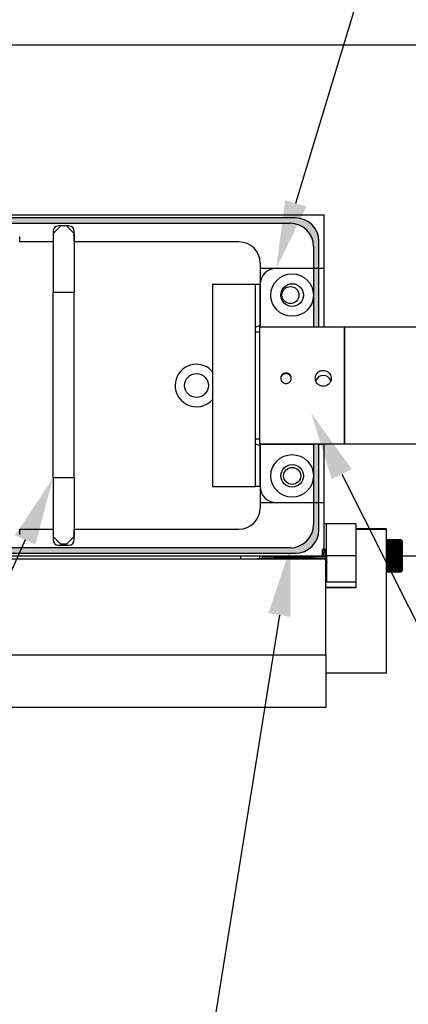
# Model space of a CAD drawing. Header units: inches. Extents: x 0.1 to 43.9, y 0.1 to 33.9.
# Tile 10 of 24: x 14.3 to 16.6, y 21.9 to 27.7. Entities that reach past the tile are written whole.
import ezdxf
from ezdxf import colors
from ezdxf.entities.mleader import LeaderData, LeaderLine
from ezdxf.math import Vec2, Vec3

# ---------------------------------------------------------------- set-up
doc = ezdxf.new("R2010")
doc.units = ezdxf.units.IN
doc.header["$MEASUREMENT"] = 0
doc.header["$PDSIZE"] = -1
doc.linetypes.add('CENTERX2', pattern=[0.8, 0.5, -0.1, 0.1, -0.1])

msp = doc.modelspace()

# ---------------------------------------------------------------- hatches: boundary and pattern name
h = msp.add_hatch(color=256)
h.dxf.hatch_style = 1
h.paths.add_polyline_path([(11.3535, 25.8233), (11.291, 25.8233), (11.291, 25.1983), (11.3535, 25.1983)])
h.paths.add_polyline_path([(11.3535, 25.8233), (11.3535, 25.1983), (11.415, 25.5056), (11.415, 25.5159)])
h.paths.add_polyline_path([(11.0712, 26.1978), (11.04, 26.1978), (11.04, 25.854), (11.0712, 25.854)])
h.paths.add_polyline_path([(11.4791, 26.4953), (11.1774, 26.4953, 0.414141), (11.04, 26.3578), (11.04, 26.1983), (11.0715, 26.1983), (11.0715, 26.3265, -0.41433), (11.209, 26.464), (11.209, 26.464), (11.4733, 26.464)])
h.paths.add_polyline_path([(13.2121, 26.4953), (11.4791, 26.4953), (11.4733, 26.464), (13.1901, 26.464)])
h.paths.add_polyline_path([(15.9614, 26.4953), (13.2121, 26.4953), (13.1901, 26.464), (15.93, 26.464, -0.414214), (16.0675, 26.3265), (16.0675, 26.1978), (16.099, 26.1978), (16.099, 26.3579, 0.413982)])
h.paths.add_polyline_path([(16.099, 26.1978), (16.0677, 26.1978), (16.0677, 25.8536), (16.099, 25.8536)])
h.paths.add_polyline_path([(16.099, 25.1671), (16.0677, 25.1671), (16.0677, 24.8228), (16.099, 24.8228)])
h.paths.add_polyline_path([(16.099, 24.8228), (16.0675, 24.8228), (16.0675, 24.6943, -0.414214), (15.93, 24.5568), (14.3523, 24.5568), (14.3381, 24.5253), (15.9617, 24.5253, 0.414026), (16.099, 24.6629)])
h.paths.add_polyline_path([(11.0715, 24.6942), (11.0715, 24.8228), (11.04, 24.8228), (11.04, 24.6628, 0.414705), (11.1777, 24.5253), (14.3381, 24.5253), (14.3523, 24.5568), (11.209, 24.5568, -0.414097)])
h.paths.add_polyline_path([(11.0712, 25.1675), (11.04, 25.1675), (11.04, 25.167), (11.04, 24.8233), (11.0712, 24.8233)])

# ---------------------------------------------------------------- linework, layer by layer
at = {"color": 7, "linetype": 'Continuous', "lineweight": 25}
for p, q in [((22.3404, 27.5103), (2.3404, 27.5103)), ((16.129, 26.5103), (11.01, 26.5103)), ((15.9615, 26.4953), (11.1775, 26.4953)), ((16.129, 26.1978), (16.129, 26.5103)), ((11.209, 26.464), (15.93, 26.464)), ((14.5815, 26.4478), (14.5365, 26.4028)), ((14.6302, 26.4478), (14.5677, 26.4478)), ((14.6165, 26.4478), (14.5815, 26.4478)), ((14.6615, 26.4028), (14.6165, 26.4478)), ((14.3405, 26.354), (14.3405, 26.3853)), ((14.5365, 26.4165), (14.5365, 26.354)), ((14.5365, 26.4028), (14.5365, 26.0578)), ((14.6615, 26.354), (14.6615, 26.4165)), ((14.6615, 26.4028), (14.6615, 26.0578)), ((14.5365, 26.354), (14.3405, 26.354)), ((15.629, 26.354), (14.6615, 26.354)), ((16.0675, 26.3265), (16.0675, 26.1978)), ((16.099, 26.1978), (16.099, 26.3578)), ((15.754, 26.229), (15.754, 26.1978)), ((16.0675, 26.1978), (15.754, 26.1978)), ((15.754, 26.1978), (15.754, 26.1038)), ((16.0677, 26.1978), (15.8477, 26.1978)), ((16.0677, 26.1978), (16.0677, 25.8541)), ((16.099, 26.1978), (16.0677, 26.1978)), ((16.099, 26.1978), (16.0677, 26.1978)), ((16.099, 25.8541), (16.099, 26.1978)), ((16.129, 26.1978), (16.099, 26.1978)), ((16.129, 26.1978), (16.099, 26.1978)), ((16.129, 25.8541), (16.129, 26.1978)), ((15.724, 26.1041), (15.474, 26.1041)), ((15.474, 26.1041), (15.474, 24.9166)), ((15.724, 26.1041), (15.724, 24.9166)), ((15.754, 26.1041), (15.724, 26.1041)), ((15.754, 25.8621), (15.754, 26.1041)), ((15.754, 26.1041), (15.754, 25.8541)), ((14.5365, 26.0578), (14.6615, 26.0578)), ((14.5365, 24.9678), (14.5365, 26.0578)), ((14.6615, 24.9678), (14.6615, 26.0578)), ((15.724, 25.8541), (15.754, 25.8621)), ((15.7491, 25.8228), (15.724, 25.8228)), ((16.2491, 25.8536), (15.7491, 25.8536)), ((15.7491, 25.8536), (15.7491, 25.1698)), ((16.0677, 25.8541), (15.754, 25.8541)), ((15.754, 25.8541), (15.754, 25.8536)), ((16.0677, 25.8536), (16.0677, 25.8541)), ((16.129, 25.8541), (16.099, 25.8541)), ((16.099, 25.8541), (16.099, 25.8536)), ((16.129, 25.8541), (16.129, 25.8536)), ((17.1241, 25.8536), (16.2491, 25.8536)), ((16.2491, 25.8536), (16.2491, 25.1698)), ((16.2491, 25.5103), (16.2491, 25.8536)), ((16.2512, 25.6247), (16.2491, 25.6214)), ((16.2491, 25.1671), (16.2491, 25.5103)), ((15.724, 25.1978), (15.7491, 25.1978)), ((15.754, 25.1586), (15.724, 25.1666)), ((15.7491, 25.1698), (15.7491, 25.1671)), ((15.7491, 25.1671), (16.2491, 25.1671)), ((15.754, 25.1671), (15.754, 25.1666)), ((15.754, 25.1666), (16.0677, 25.1666)), ((15.754, 25.1666), (15.754, 24.9166)), ((16.0677, 25.1666), (16.0677, 25.1671)), ((16.0677, 25.1666), (16.0677, 24.8228)), ((16.099, 25.1671), (16.099, 25.1666)), ((16.099, 25.1666), (16.129, 25.1666)), ((16.099, 24.8228), (16.099, 25.1666)), ((16.129, 25.1671), (16.129, 25.1666)), ((16.129, 24.8228), (16.129, 25.1666)), ((16.2491, 25.1698), (16.2491, 25.1671)), ((16.2491, 25.1671), (17.1241, 25.1671)), ((15.754, 24.9166), (15.754, 25.1586)), ((14.6615, 24.9678), (14.5365, 24.9678)), ((14.5365, 24.9678), (14.5365, 24.6228)), ((14.6615, 24.9678), (14.6615, 24.6228)), ((15.474, 24.9166), (15.724, 24.9166)), ((15.754, 24.9166), (15.724, 24.9166)), ((15.754, 24.9168), (15.754, 24.8228)), ((15.754, 24.8228), (16.0675, 24.8228)), ((15.754, 24.8228), (15.754, 24.7915)), ((15.8477, 24.8228), (16.0677, 24.8228)), ((16.0675, 24.8228), (16.0675, 24.6943)), ((16.0675, 24.8228), (16.099, 24.8228)), ((16.0677, 24.8228), (16.099, 24.8228)), ((16.099, 24.8228), (16.129, 24.8228)), ((16.099, 24.6628), (16.099, 24.8228)), ((16.099, 24.8228), (16.129, 24.8228)), ((16.129, 24.5557), (16.129, 24.8228)), ((16.129, 24.8228), (16.129, 24.8228)), ((14.3405, 24.6353), (14.3405, 24.6665)), ((14.3405, 24.6665), (14.5365, 24.6665)), ((14.5365, 24.6665), (14.5365, 24.604)), ((14.6615, 24.6665), (15.629, 24.6665)), ((14.6615, 24.604), (14.6615, 24.6665)), ((16.144, 24.698), (16.129, 24.698)), ((16.144, 24.5108), (16.144, 24.698)), ((16.3165, 24.698), (16.144, 24.698)), ((16.3165, 24.698), (16.3165, 24.665)), ((16.494, 24.6681), (16.3165, 24.6681)), ((16.3165, 24.6647), (16.3165, 24.665)), ((16.494, 24.6647), (16.3165, 24.6647)), ((16.3165, 24.6647), (16.3165, 24.3222)), ((16.494, 24.6681), (16.494, 24.6647)), ((16.494, 24.6647), (16.494, 23.8207)), ((14.5365, 24.6228), (14.5815, 24.5778)), ((14.6165, 24.5778), (14.6615, 24.6228)), ((16.5021, 24.6038), (16.494, 24.6038)), ((16.5796, 24.6038), (16.5021, 24.6038)), ((16.5021, 24.6038), (16.5021, 24.6036)), ((16.5796, 24.6036), (16.5021, 24.6036)), ((16.5021, 24.6036), (16.5021, 24.6031)), ((16.5021, 24.6036), (16.5796, 24.6036)), ((16.5021, 24.6031), (16.5796, 24.6031)), ((16.5796, 24.603), (16.5021, 24.603)), ((16.5021, 24.603), (16.5021, 24.6022)), ((16.5021, 24.6022), (16.5796, 24.6022)), ((16.5796, 24.6021), (16.5021, 24.6021)), ((16.5021, 24.6021), (16.5021, 24.6009)), ((16.5021, 24.6009), (16.5796, 24.6009)), ((16.5796, 24.6008), (16.5021, 24.6008)), ((16.5021, 24.6008), (16.5021, 24.5992)), ((16.5021, 24.5992), (16.5796, 24.5992)), ((16.5796, 24.5991), (16.5021, 24.5991)), ((16.5021, 24.5991), (16.5021, 24.5972)), ((16.5021, 24.5972), (16.5796, 24.5972)), ((16.5796, 24.5971), (16.5021, 24.5971)), ((16.5021, 24.5971), (16.5021, 24.5949)), ((16.5021, 24.5949), (16.5796, 24.5949)), ((16.5796, 24.5947), (16.5021, 24.5947)), ((16.5021, 24.5947), (16.5021, 24.5922)), ((16.5021, 24.5922), (16.5796, 24.5922)), ((16.5796, 24.592), (16.5021, 24.592)), ((16.5021, 24.592), (16.5021, 24.5891)), ((16.5021, 24.5891), (16.5796, 24.5891)), ((16.5796, 24.5889), (16.5021, 24.5889)), ((16.5021, 24.5889), (16.5021, 24.5858)), ((16.5021, 24.5858), (16.5796, 24.5858)), ((16.5816, 24.6038), (16.5796, 24.6038)), ((16.5796, 24.6038), (16.5796, 24.6036)), ((16.5796, 24.6036), (16.5796, 24.6031)), ((16.5796, 24.603), (16.5796, 24.6022)), ((16.5796, 24.6021), (16.5796, 24.6009)), ((16.5796, 24.6008), (16.5796, 24.5992)), ((16.5796, 24.5991), (16.5796, 24.5972)), ((16.5796, 24.5971), (16.5796, 24.5949)), ((16.5796, 24.5947), (16.5796, 24.5922)), ((16.5796, 24.592), (16.5796, 24.5891)), ((16.5796, 24.5889), (16.5796, 24.5858)), ((16.5877, 24.5977), (16.5816, 24.6038)), ((16.5816, 24.4634), (16.5816, 24.6038)), ((16.5877, 24.5977), (16.5877, 24.4664)), ((15.93, 24.5568), (11.209, 24.5568)), ((14.5677, 24.5728), (14.6302, 24.5728)), ((14.6165, 24.5778), (14.5815, 24.5778)), ((16.1271, 24.5538), (16.119, 24.5457)), ((16.119, 24.5288), (16.119, 24.5457)), ((16.119, 24.5189), (16.119, 24.5288)), ((16.1429, 24.5564), (16.1437, 24.5572)), ((16.144, 24.5575), (16.1433, 24.5575)), ((16.5796, 24.5856), (16.5021, 24.5856)), ((16.5021, 24.5856), (16.5021, 24.5821)), ((16.5021, 24.5821), (16.5796, 24.5821)), ((16.5796, 24.5819), (16.5021, 24.5819)), ((16.5021, 24.5819), (16.5021, 24.5782)), ((16.5021, 24.5782), (16.5796, 24.5782)), ((16.5796, 24.5779), (16.5021, 24.5779)), ((16.5021, 24.5779), (16.5021, 24.574)), ((16.5021, 24.574), (16.5796, 24.574)), ((16.5796, 24.5737), (16.5021, 24.5737)), ((16.5021, 24.5737), (16.5021, 24.5695)), ((16.5021, 24.5695), (16.5796, 24.5695)), ((16.5796, 24.5692), (16.5021, 24.5692)), ((16.5021, 24.5692), (16.5021, 24.5648)), ((16.5021, 24.5648), (16.5796, 24.5648)), ((16.5796, 24.5645), (16.5021, 24.5645)), ((16.5021, 24.5645), (16.5021, 24.5598)), ((16.5021, 24.5598), (16.5796, 24.5598)), ((16.5796, 24.5595), (16.5021, 24.5595)), ((16.5021, 24.5595), (16.5021, 24.5547)), ((16.5021, 24.5547), (16.5796, 24.5547)), ((16.5796, 24.5544), (16.5021, 24.5544)), ((16.5021, 24.5544), (16.5021, 24.5494)), ((16.5021, 24.5497), (16.5796, 24.5497)), ((16.5021, 24.5494), (16.5796, 24.5494)), ((16.5796, 24.549), (16.5021, 24.549)), ((16.5021, 24.549), (16.5021, 24.5439)), ((16.5021, 24.5446), (16.5796, 24.5446)), ((16.5021, 24.5439), (16.5796, 24.5439)), ((16.5796, 24.5435), (16.5021, 24.5435)), ((16.5021, 24.5435), (16.5021, 24.5383)), ((16.5021, 24.5393), (16.5796, 24.5393)), ((16.5021, 24.5383), (16.5796, 24.5383)), ((16.5796, 24.5379), (16.5021, 24.5379)), ((16.5021, 24.5379), (16.5021, 24.5325)), ((16.5021, 24.5339), (16.5796, 24.5339)), ((16.5021, 24.5325), (16.5796, 24.5325)), ((16.5796, 24.5322), (16.5021, 24.5322)), ((16.5021, 24.5322), (16.5021, 24.5267)), ((16.5021, 24.5285), (16.5796, 24.5285)), ((16.5796, 24.5856), (16.5796, 24.5821)), ((16.5796, 24.5819), (16.5796, 24.5782)), ((16.5796, 24.5779), (16.5796, 24.574)), ((16.5796, 24.5737), (16.5796, 24.5695)), ((16.5796, 24.5692), (16.5796, 24.5648)), ((16.5796, 24.5645), (16.5796, 24.5598)), ((16.5796, 24.5595), (16.5796, 24.5547)), ((16.5796, 24.5544), (16.5796, 24.5494)), ((16.5796, 24.549), (16.5796, 24.5439)), ((16.5796, 24.5435), (16.5796, 24.5383)), ((16.5796, 24.5379), (16.5796, 24.5325)), ((16.5796, 24.5322), (16.5796, 24.5267)), ((16.14, 24.4902), (11.02, 24.4902)), ((11.0225, 24.5103), (16.119, 24.5103)), ((11.0225, 24.51), (16.119, 24.51)), ((11.1775, 24.5253), (15.9615, 24.5253)), ((15.6405, 24.5076), (11.5195, 24.5076)), ((11.5195, 24.4926), (15.6405, 24.4926)), ((15.7487, 24.5069), (15.7487, 24.4933)), ((16.14, 24.5069), (15.7487, 24.5069)), ((15.7487, 24.4933), (16.14, 24.4933)), ((15.765, 24.506), (15.765, 24.5035)), ((16.14, 24.5035), (15.765, 24.5035)), ((15.765, 24.5035), (15.765, 24.4933)), ((15.765, 24.4967), (16.14, 24.4967)), ((15.765, 24.4967), (15.765, 24.4942)), ((15.765, 24.4933), (15.765, 24.4942)), ((16.14, 24.5069), (15.8587, 24.5069)), ((15.8587, 24.4933), (16.14, 24.4933)), ((16.119, 24.5189), (16.1202, 24.5069)), ((16.119, 24.5103), (16.119, 24.5189)), ((16.14, 24.5097), (16.14, 24.5069)), ((16.14, 24.5035), (16.14, 24.5069)), ((16.14, 24.5069), (16.14, 24.5069)), ((16.14, 24.5035), (16.14, 24.4967)), ((16.14, 24.4933), (16.14, 24.4967)), ((16.14, 24.4933), (16.14, 24.4902)), ((16.14, 23.9277), (16.14, 24.4902)), ((16.14, 24.4699), (16.1438, 24.4765)), ((16.144, 24.5108), (16.3165, 24.5108)), ((16.144, 24.5108), (16.144, 24.3543)), ((16.1453, 24.4766), (16.1473, 24.4732)), ((16.5021, 24.5267), (16.5796, 24.5267)), ((16.5796, 24.5264), (16.5021, 24.5264)), ((16.5021, 24.5264), (16.5021, 24.5208)), ((16.5021, 24.5229), (16.5796, 24.5229)), ((16.5021, 24.5208), (16.5796, 24.5208)), ((16.5796, 24.5205), (16.5021, 24.5205)), ((16.5021, 24.5205), (16.5021, 24.5149)), ((16.5021, 24.5173), (16.5796, 24.5173)), ((16.5021, 24.5149), (16.5796, 24.5149)), ((16.5796, 24.5146), (16.5021, 24.5146)), ((16.5021, 24.5146), (16.5021, 24.509)), ((16.5021, 24.5117), (16.5796, 24.5117)), ((16.5021, 24.509), (16.5796, 24.509)), ((16.5796, 24.5086), (16.5021, 24.5086)), ((16.5021, 24.5086), (16.5021, 24.503)), ((16.5021, 24.506), (16.5796, 24.506)), ((16.5021, 24.503), (16.5796, 24.503)), ((16.5796, 24.5027), (16.5021, 24.5027)), ((16.5021, 24.5027), (16.5021, 24.4971)), ((16.5021, 24.5004), (16.5796, 24.5004)), ((16.5021, 24.4971), (16.5796, 24.4971)), ((16.5796, 24.4967), (16.5021, 24.4967)), ((16.5021, 24.4967), (16.5021, 24.4912)), ((16.5021, 24.4948), (16.5796, 24.4948)), ((16.5021, 24.4912), (16.5796, 24.4912)), ((16.5796, 24.4909), (16.5021, 24.4909)), ((16.5021, 24.4909), (16.5021, 24.4855)), ((16.5021, 24.4893), (16.5796, 24.4893)), ((16.5021, 24.4855), (16.5796, 24.4855)), ((16.5796, 24.4851), (16.5021, 24.4851)), ((16.5021, 24.4851), (16.5021, 24.4798)), ((16.5021, 24.4839), (16.5796, 24.4839)), ((16.5021, 24.4798), (16.5796, 24.4798)), ((16.5796, 24.4794), (16.5021, 24.4794)), ((16.5021, 24.4794), (16.5021, 24.4742)), ((16.5021, 24.4785), (16.5796, 24.4785)), ((16.5021, 24.4742), (16.5796, 24.4742)), ((16.5796, 24.4739), (16.5021, 24.4739)), ((16.5021, 24.4739), (16.5021, 24.4688)), ((16.5021, 24.4733), (16.5796, 24.4733)), ((16.5796, 24.5264), (16.5796, 24.5208)), ((16.5796, 24.5205), (16.5796, 24.5149)), ((16.5796, 24.5146), (16.5796, 24.509)), ((16.5796, 24.5086), (16.5796, 24.503)), ((16.5796, 24.5027), (16.5796, 24.4971)), ((16.5796, 24.4967), (16.5796, 24.4912)), ((16.5796, 24.4909), (16.5796, 24.4855)), ((16.5796, 24.4851), (16.5796, 24.4798)), ((16.5796, 24.4794), (16.5796, 24.4742)), ((16.5796, 24.4739), (16.5796, 24.4688)), ((16.5877, 24.5103), (22.3404, 24.5103)), ((16.494, 24.4163), (16.5021, 24.4163)), ((16.5021, 24.4688), (16.5796, 24.4688)), ((16.5796, 24.4685), (16.5021, 24.4685)), ((16.5021, 24.4685), (16.5021, 24.4635)), ((16.5021, 24.4683), (16.5796, 24.4683)), ((16.5021, 24.4635), (16.5796, 24.4635)), ((16.5796, 24.4632), (16.5021, 24.4632)), ((16.5021, 24.4632), (16.5021, 24.4585)), ((16.5021, 24.4585), (16.5796, 24.4585)), ((16.5796, 24.4582), (16.5021, 24.4582)), ((16.5021, 24.4582), (16.5021, 24.4536)), ((16.5021, 24.4536), (16.5796, 24.4536)), ((16.5796, 24.4533), (16.5021, 24.4533)), ((16.5021, 24.4533), (16.5021, 24.449)), ((16.5021, 24.449), (16.5796, 24.449)), ((16.5796, 24.4487), (16.5021, 24.4487)), ((16.5021, 24.4487), (16.5021, 24.4446)), ((16.5021, 24.4446), (16.5796, 24.4446)), ((16.5796, 24.4443), (16.5021, 24.4443)), ((16.5021, 24.4443), (16.5021, 24.4405)), ((16.5021, 24.4405), (16.5796, 24.4405)), ((16.5796, 24.4402), (16.5021, 24.4402)), ((16.5021, 24.4402), (16.5021, 24.4366)), ((16.5021, 24.4366), (16.5796, 24.4366)), ((16.5796, 24.4364), (16.5021, 24.4364)), ((16.5021, 24.4364), (16.5021, 24.4331)), ((16.5021, 24.4331), (16.5796, 24.4331)), ((16.5796, 24.4329), (16.5021, 24.4329)), ((16.5021, 24.4329), (16.5021, 24.4298)), ((16.5021, 24.4298), (16.5796, 24.4298)), ((16.5796, 24.4296), (16.5021, 24.4296)), ((16.5021, 24.4296), (16.5021, 24.4269)), ((16.5021, 24.4269), (16.5796, 24.4269)), ((16.5796, 24.4267), (16.5021, 24.4267)), ((16.5021, 24.4267), (16.5021, 24.4243)), ((16.5021, 24.4243), (16.5796, 24.4243)), ((16.5796, 24.4242), (16.5021, 24.4242)), ((16.5021, 24.4242), (16.5021, 24.4221)), ((16.5021, 24.4221), (16.5796, 24.4221)), ((16.5796, 24.422), (16.5021, 24.422)), ((16.5021, 24.422), (16.5021, 24.4202)), ((16.5021, 24.4202), (16.5796, 24.4202)), ((16.5796, 24.4201), (16.5021, 24.4201)), ((16.5021, 24.4201), (16.5021, 24.4187)), ((16.5021, 24.4187), (16.5796, 24.4187)), ((16.5796, 24.4186), (16.5021, 24.4186)), ((16.5021, 24.4186), (16.5021, 24.4175)), ((16.5796, 24.4175), (16.5021, 24.4175)), ((16.5021, 24.4175), (16.5021, 24.4168)), ((16.5021, 24.4175), (16.5796, 24.4175)), ((16.5021, 24.4168), (16.5796, 24.4168)), ((16.5796, 24.4167), (16.5021, 24.4167)), ((16.5021, 24.4167), (16.5021, 24.4164)), ((16.5021, 24.4164), (16.5796, 24.4164)), ((16.5796, 24.4163), (16.5021, 24.4163)), ((16.5021, 24.4163), (16.5021, 24.4163)), ((16.5021, 24.4163), (16.5796, 24.4163)), ((16.5796, 24.4685), (16.5796, 24.4635)), ((16.5796, 24.4632), (16.5796, 24.4585)), ((16.5796, 24.4582), (16.5796, 24.4536)), ((16.5796, 24.4533), (16.5796, 24.449)), ((16.5796, 24.4487), (16.5796, 24.4446)), ((16.5796, 24.4443), (16.5796, 24.4405)), ((16.5796, 24.4402), (16.5796, 24.4366)), ((16.5796, 24.4364), (16.5796, 24.4331)), ((16.5796, 24.4329), (16.5796, 24.4298)), ((16.5796, 24.4296), (16.5796, 24.4269)), ((16.5796, 24.4267), (16.5796, 24.4243)), ((16.5796, 24.4242), (16.5796, 24.4221)), ((16.5796, 24.422), (16.5796, 24.4202)), ((16.5796, 24.4201), (16.5796, 24.4187)), ((16.5796, 24.4186), (16.5796, 24.4175)), ((16.5796, 24.4175), (16.5796, 24.4168)), ((16.5796, 24.4167), (16.5796, 24.4164)), ((16.5796, 24.4163), (16.5816, 24.4163)), ((16.5796, 24.4163), (16.5796, 24.4163)), ((16.5816, 24.4163), (16.5816, 24.4634)), ((16.5816, 24.4163), (16.5877, 24.4224)), ((16.5877, 24.4664), (16.5877, 24.4224)), ((16.3165, 24.3543), (16.144, 24.3543)), ((16.3165, 24.3241), (16.14, 24.3241)), ((16.3165, 24.3222), (16.14, 24.3222)), ((11.02, 23.9277), (16.14, 23.9277)), ((16.14, 23.9277), (16.14, 23.6183)), ((16.494, 23.8207), (16.14, 23.8207)), ((16.14, 23.6183), (11.02, 23.6183))]:
    msp.add_line(p, q, dxfattribs=at)
at = {"color": 8, "linetype": 'Continuous', "lineweight": 25}
msp.add_line((15.6405, 24.4926), (15.6405, 24.5076), dxfattribs=at)
at = {"color": 7, "linetype": 'CENTERX2'}
for p, q in [((16.5001, 24.51), (16.494, 24.51)), ((16.5816, 24.51), (16.5001, 24.51)), ((16.5816, 24.51), (16.5877, 24.51))]:
    msp.add_line(p, q, dxfattribs=at)
at = {"color": 7, "linetype": 'Continuous', "lineweight": 25, "flags": 128}
for points in [[(15.8275, 24.5054), (15.8311, 24.5051), (15.8418, 24.5048), (15.8589, 24.5046), (15.8815, 24.5044), (15.9082, 24.5042), (15.9374, 24.5041), (15.9675, 24.5041), (15.9968, 24.5042), (16.0235, 24.5044), (16.046, 24.5046), (16.0632, 24.5048), (16.0738, 24.5051), (16.0775, 24.5054), (16.0738, 24.5057), (16.0632, 24.506), (16.046, 24.5062), (16.0235, 24.5064), (15.9968, 24.5065), (15.9675, 24.5066), (15.9374, 24.5066), (15.9082, 24.5065), (15.8815, 24.5064), (15.8589, 24.5062), (15.8418, 24.506), (15.8311, 24.5057), (15.8275, 24.5054)], [(15.8275, 24.4948), (15.8311, 24.4945), (15.8418, 24.4942), (15.8589, 24.494), (15.8815, 24.4938), (15.9082, 24.4937), (15.9374, 24.4936), (15.9675, 24.4936), (15.9968, 24.4937), (16.0235, 24.4938), (16.046, 24.494), (16.0632, 24.4942), (16.0738, 24.4945), (16.0775, 24.4948), (16.0738, 24.4951), (16.0632, 24.4954), (16.046, 24.4956), (16.0235, 24.4958), (15.9968, 24.496), (15.9675, 24.4961), (15.9374, 24.4961), (15.9082, 24.496), (15.8815, 24.4958), (15.8589, 24.4956), (15.8418, 24.4954), (15.8311, 24.4951), (15.8275, 24.4948)]]:
    msp.add_lwpolyline(points, dxfattribs=at)
at = {"color": 7, "linetype": 'Continuous', "lineweight": 25}
for centre, radius in [((15.9415, 26.0418), 0.125), ((15.9415, 26.0418), 0.0665), ((15.9315, 26.0418), 0.0502), ((15.379, 25.5103), 0.07), ((15.9415, 24.9793), 0.125), ((15.9415, 24.9793), 0.0665), ((15.9415, 24.9793), 0.0502)]:
    msp.add_circle(centre, radius, dxfattribs=at)
for centre, radius, start, end in [((15.9615, 26.3578), 0.1375, 0, 90), ((14.5677, 26.4165), 0.0312, 90, 180), ((14.6302, 26.4165), 0.0312, 0, 90), ((15.93, 26.3265), 0.1375, 0, 90), ((15.629, 26.229), 0.125, 0, 90), ((15.8477, 26.1041), 0.0938, 90, 180), ((15.379, 25.5103), 0.125, 90, 319.4642), ((15.379, 25.5103), 0.125, 40.5358, 90), ((16.124, 25.5225), 0.0469, 89.82654, 161.91813), ((16.1243, 25.5225), 0.0469, 19.89226, 90.1685), ((15.8477, 24.9166), 0.0938, 180, 270), ((15.629, 24.7915), 0.125, 270, 0), ((15.93, 24.6943), 0.1375, 270, 0), ((15.9615, 24.6628), 0.1375, 270, 0), ((14.5677, 24.604), 0.0312, 180, 270), ((14.6302, 24.604), 0.0312, 270, 0), ((15.6523, 17.1337), 7.3738, 89.2506, 90.09176), ((15.6523, 31.8665), 7.3738, 269.90824, 270.7494), ((15.8353, 22.1483), 2.3588, 89.43094, 91.70846), ((15.8353, 26.8507), 2.3576, 268.29096, 270.56963)]:
    msp.add_arc(centre, radius, start, end, dxfattribs=at)
for points, knots in [([(15.8741, 25.5531), (15.8745, 25.5566), (15.8752, 25.5635), (15.8805, 25.5727), (15.8884, 25.5797), (15.8983, 25.5837), (15.909, 25.5843), (15.9192, 25.5814), (15.9279, 25.5753), (15.9341, 25.5667), (15.937, 25.5566), (15.9364, 25.546), (15.9323, 25.5362), (15.9252, 25.5282), (15.9158, 25.5231), (15.9053, 25.5213), (15.8948, 25.5232), (15.8854, 25.5284), (15.8784, 25.5363), (15.8747, 25.5451), (15.8743, 25.5508), (15.8741, 25.5531)], [0, 0, 0, 0, 0.0535385, 0.1070708, 0.160741, 0.2145039, 0.2681167, 0.3215694, 0.3751024, 0.428832, 0.4825652, 0.5361076, 0.58956, 0.6431629, 0.6969245, 0.7506035, 0.8040883, 0.8575681, 0.9112417, 0.965005, 1, 1, 1, 1]), ([(15.9366, 25.5492), (15.9363, 25.5527), (15.9356, 25.5596), (15.9302, 25.5688), (15.9223, 25.5758), (15.9125, 25.5798), (15.9018, 25.5804), (15.8916, 25.5775), (15.8828, 25.5714), (15.8768, 25.5629), (15.874, 25.555), (15.8744, 25.5504), (15.8745, 25.5492)], [0, 0, 0, 0, 0.1070284, 0.2140472, 0.3213995, 0.4289743, 0.5361855, 0.6430111, 0.7500319, 0.8575264, 0.96503, 1, 1, 1, 1]), ([(16.1241, 25.5061), (16.1294, 25.5066), (16.1399, 25.5076), (16.1539, 25.5157), (16.1646, 25.5276), (16.1708, 25.5425), (16.1717, 25.5584), (16.1673, 25.5735), (16.1581, 25.5864), (16.1451, 25.5955), (16.1296, 25.5999), (16.1136, 25.5991), (16.0989, 25.5932), (16.0869, 25.5828), (16.079, 25.569), (16.0762, 25.5533), (16.0788, 25.5376), (16.0865, 25.5236), (16.0983, 25.5128), (16.1116, 25.5069), (16.1205, 25.5063), (16.1241, 25.5061)], [0, 0, 0, 0, 0.053345, 0.106678, 0.160326, 0.214184, 0.267703, 0.320866, 0.374202, 0.427974, 0.481773, 0.535135, 0.588283, 0.64177, 0.695621, 0.749298, 0.802537, 0.855753, 0.909391, 0.963251, 1, 1, 1, 1]), ([(16.119, 24.5288), (16.1198, 24.5257), (16.1213, 24.5201), (16.1227, 24.5129), (16.1234, 24.5096)], [0, 0, 0, 0, 0.540692, 1, 1, 1, 1]), ([(16.1306, 24.5069), (16.1305, 24.5106), (16.1301, 24.5195), (16.1294, 24.5328), (16.1287, 24.5448), (16.128, 24.552), (16.1275, 24.5548), (16.1272, 24.5537), (16.1272, 24.5536)], [0, 0, 0, 0, 0.145163, 0.35958, 0.568668, 0.775554, 0.979456, 1, 1, 1, 1]), ([(16.1334, 24.5436), (16.1321, 24.5458), (16.1302, 24.5491), (16.1282, 24.5524), (16.1277, 24.5534)], [0, 0, 0, 0, 0.693307, 1, 1, 1, 1]), ([(16.1334, 24.5436), (16.1338, 24.5425), (16.1346, 24.5404), (16.1359, 24.5313), (16.1371, 24.5203), (16.1378, 24.5127), (16.1381, 24.5095)], [0, 0, 0, 0, 0.261223, 0.533893, 0.806567, 1, 1, 1, 1]), ([(16.1429, 24.5573), (16.1416, 24.555), (16.139, 24.5505), (16.1363, 24.5459), (16.135, 24.5437)], [0, 0, 0, 0, 0.5004842, 1, 1, 1, 1]), ([(16.135, 24.5431), (16.1353, 24.5435), (16.136, 24.5446), (16.1372, 24.5402), (16.1385, 24.5314), (16.1398, 24.5192), (16.1411, 24.5055), (16.1424, 24.4929), (16.1434, 24.4846), (16.1439, 24.4823), (16.144, 24.482)], [0, 0, 0, 0, 0.0999478, 0.2451182, 0.3902889, 0.5354618, 0.6806258, 0.8257982, 0.9709671, 1, 1, 1, 1]), ([(16.14, 24.4919), (16.1404, 24.4888), (16.1412, 24.4821), (16.1423, 24.4767), (16.143, 24.4767), (16.1433, 24.4767)], [0, 0, 0, 0, 0.342625, 0.735554, 1, 1, 1, 1])]:
    msp.add_open_spline(points, degree=3, knots=knots, dxfattribs=at)
at = {"color": 7, "linetype": 'Continuous'}
msp.add_point((16.5409, 24.51), dxfattribs=at)

# ---------------------------------------------------------------- leaders
ml = msp.add_multileader_mtext('Standard')
ml.set_content('24 VDC FAN\\PTYP~ 4 PCS.\\PPER MACHNE', color=256)
ml.set_leader_properties()
ml.build(insert=Vec2(0, 0))
ml.multileader.update_dxf_attribs({"dogleg_length": 0.2, "arrow_head_size": 0.4})
ctx = ml.context
ctx.base_point, ctx.char_height, ctx.arrow_head_size, ctx.landing_gap_size, ctx.plane_origin = Vec3(16.4434, 32.3978), 0.18, 0.4, 0.09, Vec3(12.2811, 26.3413)
notes = []
notes.append((ctx, [(0, (1, 1, 0), (16.2434, 32.3978), (1, 0), 0.2, [(0, [(12.2811, 26.3413)], 0, [])])]))
ctx.mtext.insert, ctx.mtext.flow_direction = Vec3(16.5334, 32.4878), 5
ml = msp.add_multileader_mtext('Standard')
ml.set_content('269-18-217 (2 1/2")\\P269-18-218 (2")', color=256)
ml.set_leader_properties()
ml.build(insert=Vec2(0, 0))
ml.multileader.update_dxf_attribs({"dogleg_length": 0.2, "arrow_head_size": 0.4})
ctx = ml.context
ctx.base_point, ctx.char_height, ctx.arrow_head_size, ctx.landing_gap_size, ctx.plane_origin = Vec3(16.5257, 30.9009), 0.18, 0.4, 0.09, Vec3(12.88, 26.0253)
notes.append((ctx, [(0, (1, 1, 0), (16.3257, 30.9009), (1, 0), 0.2, [(0, [(12.88, 26.0253)], 0, [])])]))
ctx.mtext.insert, ctx.mtext.flow_direction = Vec3(16.6157, 30.9909), 5
ml = msp.add_multileader_mtext('Standard')
ml.set_content('269-18-219\\P269-18-220', color=256)
ml.set_leader_properties()
ml.build(insert=Vec2(0, 0))
ml.multileader.update_dxf_attribs({"dogleg_length": 0.2, "arrow_head_size": 0.4})
ctx = ml.context
ctx.base_point, ctx.char_height, ctx.arrow_head_size, ctx.landing_gap_size, ctx.plane_origin = Vec3(17.0953, 29.6692), 0.18, 0.4, 0.09, Vec3(15.8477, 26.1978)
notes.append((ctx, [(0, (1, 1, 0), (16.8953, 29.6692), (1, 0), 0.2, [(0, [(15.8477, 26.1978)], 0, [])])]))
ctx.mtext.insert, ctx.mtext.flow_direction = Vec3(17.1853, 29.7592), 5
ml = msp.add_multileader_mtext('Standard')
ml.set_content('269-18-212', color=256)
ml.set_leader_properties()
ml.build(insert=Vec2(0, 0))
ml.multileader.update_dxf_attribs({"dogleg_length": 0.2, "arrow_head_size": 0.4})
ctx = ml.context
ctx.base_point, ctx.char_height, ctx.arrow_head_size, ctx.landing_gap_size, ctx.plane_origin = Vec3(17.7915, 22.289), 0.18, 0.4, 0.09, Vec3(16.0533, 25.3473)
notes.append((ctx, [(0, (1, 1, 0), (17.5915, 22.289), (1, 0), 0.2, [(0, [(16.0533, 25.3473)], 0, [])])]))
ctx.mtext.insert, ctx.mtext.flow_direction = Vec3(17.8815, 22.379), 5
ml = msp.add_multileader_mtext('Standard')
ml.set_content('269-18-224 (2 1/2")\\P269-18-225 (2")', color=256)
ml.set_leader_properties()
ml.build(insert=Vec2(0, 0))
ml.multileader.update_dxf_attribs({"dogleg_length": 0.2, "arrow_head_size": 0.4})
ctx = ml.context
ctx.base_point, ctx.char_height, ctx.arrow_head_size, ctx.landing_gap_size, ctx.plane_origin = Vec3(9.3662, 21.1076), 0.18, 0.4, 0.09, Vec3(14.5365, 24.9678)
ctx.text_align_type = 2
notes.append((ctx, [(0, (1, 1, 0), (12.8062, 21.1076), (-1, 0), 0.2, [(0, [(14.5365, 24.9678)], 0, [])])]))
ctx.mtext.insert, ctx.mtext.alignment, ctx.mtext.flow_direction = Vec3(12.5162, 21.1976), 3, 5
ml = msp.add_multileader_mtext('Standard')
ml.set_content('.070 DIA.\\PBUNA ORING\\PCORD STOCK', color=256)
ml.set_leader_properties()
ml.build(insert=Vec2(0, 0))
ml.multileader.update_dxf_attribs({"dogleg_length": 0.2, "arrow_head_size": 0.4})
ctx = ml.context
ctx.base_point, ctx.char_height, ctx.arrow_head_size, ctx.landing_gap_size, ctx.plane_origin = Vec3(13.1734, 20.5879), 0.18, 0.4, 0.09, Vec3(15.93, 24.5568)
ctx.text_align_type = 2
notes.append((ctx, [(0, (1, 1, 0), (15.2934, 20.5879), (-1, 0), 0.2, [(0, [(15.93, 24.5568)], 0, [])])]))
ctx.mtext.insert, ctx.mtext.alignment, ctx.mtext.flow_direction = Vec3(15.0034, 20.6779), 3, 5
for ctx, leaders in notes:
    for number, flags, end, landing, length, lines in leaders:
        leader = LeaderData()
        leader.index, (leader.has_last_leader_line, leader.has_dogleg_vector, leader.attachment_direction) = number, flags
        leader.last_leader_point, leader.dogleg_vector, leader.dogleg_length = Vec3(end), Vec3(landing), length
        for number, points, colour, breaks in lines:
            line = LeaderLine()
            line.index, line.vertices, line.color, line.breaks = number, Vec3.list(points), colors.encode_raw_color(colour), breaks
            leader.lines.append(line)
        ctx.leaders.append(leader)

doc.saveas('drawing.dxf')
